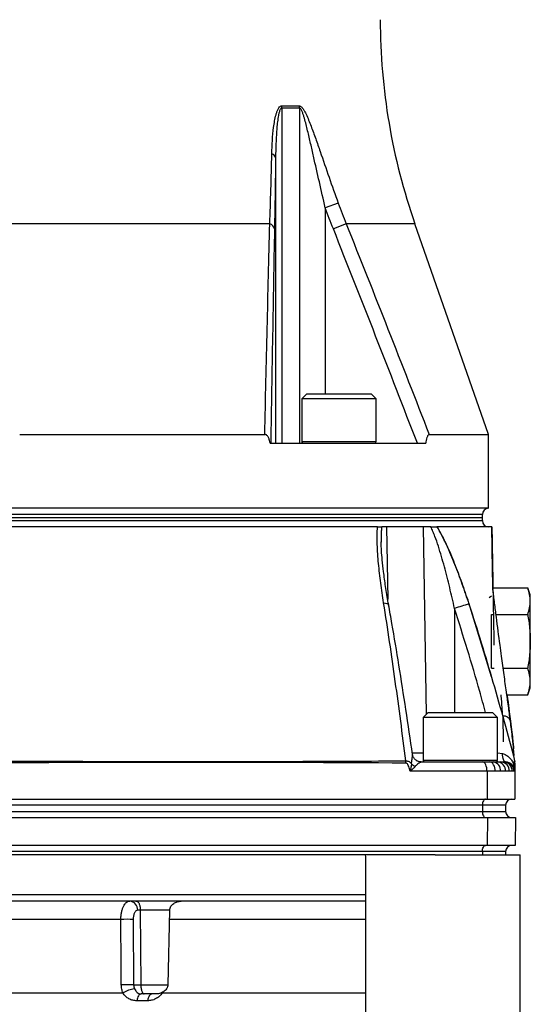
# Model space of a CAD drawing. Header units: millimetres. Extents: x 51 to 3958, y 1087 to 2585.
# Tile 6 of 12: x 2057 to 2222, y 1367 to 1686. Entities that reach past the tile are written whole.
import ezdxf

# ---------------------------------------------------------------- set-up
doc = ezdxf.new("R2010")
doc.units = ezdxf.units.MM

msp = doc.modelspace()

# ---------------------------------------------------------------- linework, layer by layer
at = {"color": 7, "linetype": 'Continuous', "lineweight": 25}
for p, q in [((2141.66, 1657.9), (2147.4, 1657.9)), ((2141.7, 1657.2), (2141.7, 1548.82)), ((2147.44, 1657.2), (2141.7, 1657.2)), ((2147.44, 1657.2), (2147.44, 1548.82)), ((2139.73, 1641.3), (2139.73, 1548.82)), ((2159.96, 1626.48), (2155.79, 1625)), ((2137.86, 1619.78), (2044.64, 1619.78)), ((2162.52, 1619.78), (2158.38, 1618.13)), ((2208.55, 1551.68), (2184.75, 1619.78)), ((2149.79, 1564.82), (2148.19, 1563.22)), ((2148.19, 1563.22), (2148.19, 1549.42)), ((2172.19, 1563.22), (2148.19, 1563.22)), ((2149.79, 1564.82), (2170.59, 1564.82)), ((2172.19, 1563.22), (2170.59, 1564.82)), ((2172.19, 1549.42), (2172.19, 1563.22)), ((2057.04, 1551.68), (2136.22, 1551.68)), ((2189.34, 1551.68), (2208.55, 1551.68)), ((2208.55, 1527.82), (2208.55, 1551.68)), ((2137.94, 1548.82), (2188.24, 1548.82)), ((2208.55, 1527.82), (1800.55, 1527.82)), ((2004.55, 1524.82), (2206.55, 1524.82)), ((2206.55, 1524.82), (2206.55, 1525.82)), ((2206.55, 1523.82), (2206.55, 1524.82)), ((2175.6, 1521.82), (2174, 1521.82)), ((2187.42, 1521.82), (2175.6, 1521.82)), ((2189.89, 1521.82), (2187.42, 1521.82)), ((2173.83, 1516.83), (2173.83, 1516.98)), ((2209.52, 1499.38), (2208.72, 1498.92)), ((2209.95, 1502.14), (2221.18, 1502.14)), ((2222.02, 1499.82), (2221.18, 1502.14)), ((2222.02, 1497.81), (2222.02, 1499.82)), ((2209.52, 1473.32), (2202.16, 1497.27)), ((2222.02, 1484.82), (2222.02, 1497.81)), ((2209.52, 1493.48), (2210.1, 1493.48)), ((2209.52, 1476.16), (2209.52, 1493.48)), ((2210.96, 1493.48), (2221.18, 1493.48)), ((2222.02, 1471.83), (2222.02, 1484.82)), ((2209.52, 1476.16), (2210.4, 1476.16)), ((2213.24, 1476.16), (2221.18, 1476.16)), ((2222.02, 1469.82), (2222.02, 1471.83)), ((2214.46, 1467.5), (2221.18, 1467.5)), ((2221.18, 1467.5), (2222.02, 1469.82)), ((2189.01, 1461.82), (2187.41, 1460.22)), ((2189.01, 1461.82), (2209.81, 1461.82)), ((2211.41, 1460.22), (2209.81, 1461.82)), ((2187.41, 1460.22), (2187.41, 1446.42)), ((2211.41, 1460.22), (2187.41, 1460.22)), ((2211.41, 1446.42), (2211.41, 1460.22)), ((2216.86, 1447.89), (2216.64, 1450.15)), ((2186.78, 1445.82), (2206.55, 1445.82)), ((2206.55, 1445.82), (2208.8, 1445.82)), ((2208.8, 1445.82), (2210.17, 1445.82)), ((2210.17, 1445.82), (2211.5, 1445.82)), ((2211.5, 1445.82), (2212.53, 1445.82)), ((2212.53, 1445.82), (2213.33, 1445.82)), ((2213.33, 1445.82), (2213.8, 1445.82)), ((2213.8, 1445.82), (2214.05, 1445.82)), ((2208.05, 1442.82), (2183.16, 1442.82)), ((2208.05, 1442.82), (2208.05, 1433.82)), ((2210.75, 1442.82), (2208.05, 1442.82)), ((2212.4, 1442.82), (2210.75, 1442.82)), ((2213.99, 1442.82), (2212.4, 1442.82)), ((2215.22, 1442.82), (2213.99, 1442.82)), ((2216.19, 1442.82), (2215.22, 1442.82)), ((2216.75, 1442.82), (2216.19, 1442.82)), ((2217.05, 1442.82), (2216.75, 1442.82)), ((2217.05, 1442.82), (2217.05, 1433.82)), ((2013.55, 1433.82), (2208.05, 1433.82)), ((2208.05, 1433.82), (2217.05, 1433.82)), ((2206.55, 1431.82), (2012.05, 1431.82)), ((2012.05, 1429.82), (2206.55, 1429.82)), ((2206.55, 1431.82), (2206.55, 1429.82)), ((2214.05, 1431.82), (2206.55, 1431.82)), ((2206.55, 1429.82), (2214.05, 1429.82)), ((2214.05, 1431.82), (2214.05, 1429.82)), ((2013.66, 1427.82), (2208.16, 1427.82)), ((2208.16, 1427.82), (2208.08, 1418.82)), ((2208.16, 1427.82), (2217.26, 1427.82)), ((2217.26, 1427.82), (2217.11, 1418.82)), ((2206.55, 1416.82), (2012.05, 1416.82)), ((2208.08, 1418.82), (2013.58, 1418.82)), ((2206.55, 1416.82), (2206.55, 1415.82)), ((2214.05, 1416.82), (2206.55, 1416.82)), ((2217.11, 1418.82), (2208.08, 1418.82)), ((2214.05, 1416.82), (2214.05, 1415.82)), ((2191.25, 1415.82), (2012.05, 1415.82)), ((2168.78, 1415.13), (2168.78, 1257.32)), ((2168.84, 1415.13), (2168.81, 1415.82)), ((2191.25, 1415.82), (2218.78, 1415.82)), ((2218.78, 1257.32), (2218.78, 1415.82)), ((2168.78, 1402.82), (2012.55, 1402.82)), ((2094.55, 1400.82), (2012.55, 1400.82)), ((2109.22, 1400.82), (2094.55, 1400.82)), ((2168.78, 1400.82), (2109.22, 1400.82)), ((2096.01, 1397.87), (2095.17, 1397.87)), ((2105.49, 1397.94), (2096.01, 1397.94)), ((2096.01, 1397.87), (2096.17, 1373.77)), ((2105.49, 1397.87), (2104.92, 1373.77)), ((2089.73, 1394.93), (1887.12, 1394.93)), ((2093.71, 1394.93), (2093.86, 1373.77)), ((2093.86, 1373.77), (2096.17, 1373.77)), ((2096.17, 1373.77), (2104.92, 1373.77)), ((1886.62, 1371.15), (2090.42, 1371.15)), ((2097.3, 1370.82), (2096.27, 1370.82)), ((2100.85, 1370.82), (2097.3, 1370.82)), ((2098.35, 1368.63), (2094.86, 1368.63))]:
    msp.add_line(p, q, dxfattribs=at)
at = {"color": 1, "linetype": 'Continuous', "lineweight": 25}
for p, q in [((2155.79, 1625), (2155.79, 1564.82)), ((2184.75, 1619.78), (2162.52, 1619.78)), ((2148.19, 1549.42), (2172.19, 1549.42)), ((2206.55, 1525.82), (1802.55, 1525.82)), ((2004.55, 1523.82), (2206.55, 1523.82)), ((2175.6, 1521.82), (2175.94, 1498.37)), ((2187.42, 1521.82), (2188.37, 1461.18)), ((2197.54, 1495.46), (2197.54, 1461.82)), ((2213.14, 1460.61), (2213.28, 1452.32)), ((2183.97, 1448.77), (2187.41, 1448.77)), ((2211.41, 1448.73), (2213.03, 1448.5)), ((2187.41, 1446.42), (2211.41, 1446.42)), ((2211.13, 1445.82), (2211.13, 1445.92)), ((2168.78, 1394.93), (2105.43, 1394.93)), ((2103.03, 1371.15), (2168.78, 1371.15))]:
    msp.add_line(p, q, dxfattribs=at)
at = {"color": 1, "linetype": 'Continuous', "lineweight": 25, "flags": 128}
msp.add_lwpolyline([(2174.63, 1497.27), (2175.19, 1497.2), (2175.64, 1497.09), (2175.97, 1496.95), (2176.18, 1496.77), (2176.24, 1496.62)], dxfattribs=at)
at = {"color": 7, "linetype": 'Continuous', "lineweight": 25, "flags": 128}
for points in [[(2214.05, 1445.82), (2213.87, 1445.87), (2213.68, 1446.02), (2213.52, 1446.26), (2213.36, 1446.59), (2213.24, 1446.99), (2213.14, 1447.46), (2213.07, 1447.97), (2213.03, 1448.5)], [(2208.05, 1442.82), (2208.02, 1443.41), (2207.94, 1443.97), (2207.8, 1444.49), (2207.61, 1444.94), (2207.39, 1445.32), (2207.13, 1445.59), (2206.85, 1445.76), (2206.55, 1445.82)], [(2210.75, 1442.82), (2210.71, 1443.41), (2210.6, 1443.97), (2210.42, 1444.49), (2210.18, 1444.94), (2209.88, 1445.32), (2209.54, 1445.59), (2209.18, 1445.76), (2208.8, 1445.82)], [(2207.55, 1433.82), (2207.36, 1433.78), (2207.17, 1433.67), (2207, 1433.49), (2206.85, 1433.24), (2206.72, 1432.93), (2206.63, 1432.59), (2206.57, 1432.21), (2206.55, 1431.82)], [(2206.55, 1429.82), (2206.57, 1429.43), (2206.63, 1429.06), (2206.72, 1428.71), (2206.85, 1428.41), (2207, 1428.16), (2207.17, 1427.97), (2207.36, 1427.86), (2207.55, 1427.82)], [(2206.55, 1416.82), (2206.57, 1417.21), (2206.63, 1417.59), (2206.72, 1417.93), (2206.85, 1418.24), (2207, 1418.49), (2207.17, 1418.67), (2207.36, 1418.78), (2207.55, 1418.82)], [(2089.87, 1373.77), (2089.83, 1379.77), (2089.73, 1394.93)], [(2096.27, 1370.82), (2096.03, 1370.78), (2095.8, 1370.67), (2095.58, 1370.47), (2095.38, 1370.21), (2095.21, 1369.89), (2095.06, 1369.51), (2094.94, 1369.09), (2094.86, 1368.63)], [(2099.83, 1370.82), (2099.58, 1370.78), (2099.34, 1370.67), (2099.11, 1370.47), (2098.9, 1370.21), (2098.72, 1369.89), (2098.56, 1369.51), (2098.44, 1369.09), (2098.35, 1368.63)]]:
    msp.add_lwpolyline(points, dxfattribs=at)
at = {"color": 7, "linetype": 'Continuous', "lineweight": 25}
for centre, radius, start, end in [((2373.55, 1685.77), 200, 180, 199.2653), ((2135.49, 1657.2), 6.21, 359.9956, 6.4324), ((2141.47, 1657.2), 5.97, 359.9961, 6.7001), ((2138.12, 1640.72), 1.7, 19.8931, 77.5143), ((2137.15, 1617.62), 2.27, 12.9378, 71.8229), ((2148.79, 1549.42), 0.6, 180, 270), ((2171.59, 1549.42), 0.6, 270, 0), ((2208.55, 1525.82), 2, 90, 180), ((2208.55, 1523.82), 2, 180, 270), ((2209.41, 1501.48), 0.559, 4.3448, 19.0234), ((2234.59, 1383.5), 117.93, 105.9582, 108.3103), ((2213.53, 1458.48), 2.16, 14.3421, 100.3514), ((2104.82, 1445.68), 5.98, 0.0007, 2.7177), ((2175.98, 1445.48), 5.87, 359.6895, 6.9512), ((2186.24, 1447.58), 3.51, 222.2208, 246.3924), ((2188.01, 1446.42), 0.6, 180, 270), ((2209.72, 1443.16), 2.7, 352.8126, 80.2826), ((2210.81, 1446.42), 0.6, 270, 0), ((2211.21, 1443.06), 2.78, 355.1746, 84.1799), ((2212.37, 1442.97), 2.86, 357.0996, 86.7711), ((2213.26, 1442.89), 2.93, 358.6233, 88.5537), ((2213.78, 1442.85), 2.98, 359.5187, 89.5104), ((2214.05, 1442.82), 3, 0, 90), ((2217.49, 1444.8), 0.964, 153.5692, 206.4308), ((2214.05, 1445.44), 3, 0, 14.6134), ((2214.05, 1445.68), 3, 0, 5.4239), ((2216.05, 1431.82), 2, 90, 180), ((2216.05, 1429.82), 2, 180, 270), ((2216.05, 1416.82), 2, 90, 180), ((2092.36, 1398.02), 2.81, 357.0889, 85.6889), ((2091.72, 1300.17), 94.78, 88.797, 91.203), ((2091.86, 1279.09), 94.71, 88.7946, 91.2054), ((2095.37, 1363.05), 9.49, 97.4986, 121.4238)]:
    msp.add_arc(centre, radius, start, end, dxfattribs=at)
for points, knots in [([(2138.49, 1642.39), (2138.53, 1643.84), (2138.59, 1645.28), (2138.78, 1648.14), (2138.91, 1649.56), (2139.19, 1651.66), (2139.3, 1652.35), (2139.54, 1653.72), (2139.68, 1654.39), (2139.95, 1655.37), (2140.05, 1655.69), (2140.26, 1656.31), (2140.39, 1656.61), (2140.67, 1657.16), (2140.82, 1657.4), (2141.11, 1657.68), (2141.21, 1657.76), (2141.43, 1657.87), (2141.54, 1657.9), (2141.66, 1657.9)], [0, 0, 0, 0, 0.25, 0.25, 0.5, 0.5, 0.625, 0.625, 0.75, 0.75, 0.8125, 0.8125, 0.875, 0.875, 0.9375, 0.9375, 0.96875, 0.96875, 1, 1, 1, 1]), ([(2141.7, 1657.2), (2141.64, 1657.2), (2141.59, 1657.19), (2141.49, 1657.13), (2141.44, 1657.09), (2141.31, 1656.95), (2141.24, 1656.82), (2141.04, 1656.42), (2140.95, 1656.11), (2140.78, 1655.48), (2140.71, 1655.15), (2140.58, 1654.48), (2140.52, 1654.15), (2140.37, 1653.13), (2140.29, 1652.45), (2140.15, 1651.08), (2140.09, 1650.39), (2139.94, 1648.31), (2139.87, 1646.91), (2139.77, 1644.11), (2139.74, 1642.71), (2139.73, 1641.3)], [0, 0, 0, 0, 0.015625, 0.015625, 0.03125, 0.03125, 0.0625, 0.0625, 0.125, 0.125, 0.1875, 0.1875, 0.25, 0.25, 0.375, 0.375, 0.5, 0.5, 0.75, 0.75, 1, 1, 1, 1]), ([(2147.4, 1657.9), (2147.5, 1657.9), (2147.61, 1657.87), (2147.81, 1657.78), (2147.92, 1657.71), (2148.22, 1657.45), (2148.41, 1657.22), (2148.77, 1656.71), (2148.94, 1656.44), (2149.26, 1655.86), (2149.41, 1655.56), (2149.86, 1654.63), (2150.14, 1653.99), (2150.67, 1652.69), (2150.93, 1652.03), (2151.69, 1650.03), (2152.19, 1648.67), (2153.16, 1645.92), (2153.64, 1644.54), (2155.07, 1640.4), (2156.03, 1637.62), (2157.97, 1632.06), (2158.96, 1629.27), (2159.96, 1626.48)], [0, 0, 0, 0, 0.015625, 0.015625, 0.03125, 0.03125, 0.0625, 0.0625, 0.09375, 0.09375, 0.125, 0.125, 0.1875, 0.1875, 0.25, 0.25, 0.375, 0.375, 0.5, 0.5, 0.75, 0.75, 1, 1, 1, 1]), ([(2155.79, 1625), (2155.14, 1627.77), (2154.49, 1630.54), (2153.22, 1636.07), (2152.6, 1638.84), (2151.67, 1642.98), (2151.36, 1644.36), (2150.73, 1647.11), (2150.41, 1648.49), (2149.92, 1650.53), (2149.75, 1651.21), (2149.4, 1652.56), (2149.22, 1653.23), (2148.93, 1654.23), (2148.83, 1654.56), (2148.62, 1655.21), (2148.51, 1655.53), (2148.33, 1655.99), (2148.26, 1656.14), (2148.13, 1656.43), (2148.06, 1656.57), (2147.91, 1656.83), (2147.82, 1656.95), (2147.64, 1657.14), (2147.54, 1657.2), (2147.44, 1657.2)], [0, 0, 0, 0, 0.25, 0.25, 0.5, 0.5, 0.625, 0.625, 0.75, 0.75, 0.8125, 0.8125, 0.875, 0.875, 0.90625, 0.90625, 0.9375, 0.9375, 0.953125, 0.953125, 0.96875, 0.96875, 0.984375, 0.984375, 1, 1, 1, 1]), ([(2137.86, 1619.78), (2137.98, 1623.42), (2138.09, 1627.12), (2138.31, 1634.66), (2138.4, 1638.49), (2138.49, 1642.39)], [0, 0, 0, 0, 0.5, 0.5, 1, 1, 1, 1]), ([(2139.73, 1641.3), (2139.68, 1637.31), (2139.62, 1633.38), (2139.5, 1625.66), (2139.43, 1621.87), (2139.36, 1618.13)], [0, 0, 0, 0, 0.5, 0.5, 1, 1, 1, 1]), ([(2136.22, 1551.68), (2136.47, 1563.18), (2136.74, 1574.61), (2137.28, 1597.33), (2137.56, 1608.62), (2137.86, 1619.78)], [0, 0, 0, 0, 0.5, 0.5, 1, 1, 1, 1]), ([(2139.36, 1618.13), (2139.15, 1606.76), (2138.94, 1595.27), (2138.54, 1572.15), (2138.34, 1560.51), (2138.15, 1548.82)], [0, 0, 0, 0, 0.5, 0.5, 1, 1, 1, 1]), ([(2137.94, 1548.82), (2137.89, 1549.15), (2137.83, 1549.47), (2137.67, 1550.09), (2137.57, 1550.4), (2137.31, 1550.96), (2137.14, 1551.21), (2136.83, 1551.49), (2136.71, 1551.56), (2136.47, 1551.66), (2136.35, 1551.68), (2136.22, 1551.68)], [0, 0, 0, 0, 0.25, 0.25, 0.5, 0.5, 0.75, 0.75, 0.875, 0.875, 1, 1, 1, 1]), ([(2189.34, 1551.68), (2189.26, 1551.68), (2189.19, 1551.66), (2189.05, 1551.55), (2188.98, 1551.48), (2188.86, 1551.29), (2188.81, 1551.18), (2188.7, 1550.93), (2188.66, 1550.8), (2188.53, 1550.39), (2188.45, 1550.09), (2188.33, 1549.47), (2188.28, 1549.15), (2188.24, 1548.82)], [0, 0, 0, 0, 0.125, 0.125, 0.25, 0.25, 0.375, 0.375, 0.5, 0.5, 0.75, 0.75, 1, 1, 1, 1]), ([(2172.68, 1521.82), (2169.93, 1521.82), (2161.91, 1521.82), (2147.22, 1521.82), (2127.94, 1521.82), (2113.92, 1521.82), (2099.45, 1521.82), (2084.46, 1521.82), (2060.84, 1521.82), (2040.4, 1521.82), (2027.95, 1521.82), (2023.72, 1521.82)], [0.7647155, 0.7647155, 0.7647155, 0.7647155, 0.7754884, 0.7947701, 0.8140517, 0.8333333, 0.8333333, 0.852615, 0.8718966, 0.8911782, 0.9010822, 0.9010822, 0.9010822, 0.9010822]), ([(2174.63, 1497.27), (2174.29, 1499.41), (2173.98, 1501.54), (2173.56, 1504.71), (2173.43, 1505.77), (2173.19, 1507.87), (2173.08, 1508.92), (2172.79, 1512.04), (2172.64, 1514.08), (2172.53, 1517.08), (2172.52, 1518.06), (2172.55, 1519.99), (2172.59, 1520.93), (2172.68, 1521.82)], [0, 0, 0, 0, 0.25, 0.25, 0.375, 0.375, 0.5, 0.5, 0.75, 0.75, 0.875, 0.875, 1, 1, 1, 1]), ([(2172.68, 1521.82), (2173.01, 1521.82), (2173.28, 1521.82), (2173.72, 1521.82), (2173.88, 1521.82), (2174, 1521.82)], [0, 0, 0, 0, 0.5, 0.5, 1, 1, 1, 1]), ([(2197.54, 1495.46), (2197.04, 1497.72), (2196.52, 1499.97), (2195.44, 1504.46), (2194.88, 1506.7), (2193.97, 1510.04), (2193.66, 1511.15), (2193.01, 1513.35), (2192.67, 1514.44), (2191.96, 1516.62), (2191.59, 1517.69), (2190.99, 1519.28), (2190.78, 1519.8), (2190.35, 1520.83), (2190.12, 1521.33), (2189.89, 1521.82)], [0, 0, 0, 0, 0.25, 0.25, 0.5, 0.5, 0.625, 0.625, 0.75, 0.75, 0.875, 0.875, 0.9375, 0.9375, 1, 1, 1, 1]), ([(2189.89, 1521.82), (2190.3, 1521.82), (2190.68, 1521.82), (2191.34, 1521.82), (2191.64, 1521.82), (2191.86, 1521.82)], [0, 0, 0, 0, 0.5, 0.5, 1, 1, 1, 1]), ([(2191.86, 1521.82), (2192.42, 1520.91), (2192.95, 1519.95), (2193.96, 1517.99), (2194.44, 1516.99), (2195.85, 1513.96), (2196.72, 1511.88), (2197.97, 1508.71), (2198.38, 1507.65), (2199.18, 1505.51), (2199.57, 1504.44), (2200.71, 1501.22), (2201.45, 1499.06), (2202.17, 1496.88)], [0, 0, 0, 0, 0.125, 0.125, 0.25, 0.25, 0.5, 0.5, 0.625, 0.625, 0.75, 0.75, 1, 1, 1, 1]), ([(2209.59, 1521.82), (2209.35, 1521.82), (2208.22, 1521.82), (2204.35, 1521.82), (2198.26, 1521.82), (2193.57, 1521.82), (2191.86, 1521.82)], [0.67410523, 0.67410523, 0.67410523, 0.67410523, 0.6859483, 0.70522992, 0.72451155, 0.73441549, 0.73441549, 0.73441549, 0.73441549]), ([(2202.16, 1497.27), (2201.45, 1499.41), (2200.72, 1501.54), (2199.58, 1504.71), (2199.19, 1505.77), (2198.4, 1507.87), (2197.99, 1508.92), (2196.75, 1512.04), (2195.88, 1514.08), (2194.47, 1517.08), (2193.99, 1518.06), (2192.98, 1519.99), (2192.45, 1520.93), (2191.9, 1521.82)], [0, 0, 0, 0, 0.25, 0.25, 0.375, 0.375, 0.5, 0.5, 0.75, 0.75, 0.875, 0.875, 1, 1, 1, 1]), ([(2209.59, 1521.82), (2209.6, 1521.19), (2209.61, 1520.5), (2209.64, 1519.05), (2209.65, 1518.29), (2209.69, 1515.93), (2209.71, 1514.27), (2209.77, 1510.88), (2209.8, 1509.15), (2209.85, 1505.69), (2209.88, 1503.96), (2209.91, 1502.25)], [0, 0, 0, 0, 0.125, 0.125, 0.25, 0.25, 0.5, 0.5, 0.75, 0.75, 1, 1, 1, 1]), ([(2209.92, 1501.88), (2209.89, 1503.63), (2209.86, 1505.39), (2209.8, 1508.91), (2209.77, 1510.67), (2209.72, 1514.13), (2209.69, 1515.82), (2209.65, 1518.22), (2209.64, 1519), (2209.61, 1520.48), (2209.6, 1521.18), (2209.59, 1521.82)], [0, 0, 0, 0, 0.25, 0.25, 0.5, 0.5, 0.75, 0.75, 0.875, 0.875, 1, 1, 1, 1]), ([(2209.61, 1521.82), (2209.62, 1521.18), (2209.63, 1520.48), (2209.66, 1518.98), (2209.67, 1518.19), (2209.71, 1515.75), (2209.74, 1514.03), (2209.8, 1510.51), (2209.83, 1508.72), (2209.9, 1505.13), (2209.93, 1503.34), (2209.96, 1501.56)], [0, 0, 0, 0, 0.125, 0.125, 0.25, 0.25, 0.5, 0.5, 0.75, 0.75, 1, 1, 1, 1]), ([(2176.24, 1496.62), (2176.2, 1496.83), (2175.84, 1498.81), (2175.26, 1502.4), (2174.62, 1507.03), (2174.19, 1510.91), (2173.91, 1514.1), (2173.86, 1515.95), (2173.83, 1516.84)], [0, 0, 0, 0, 0.029962, 0.285424, 0.519394, 0.705259, 0.859445, 1, 1, 1, 1]), ([(2209.93, 1501.66), (2209.93, 1501.73), (2209.92, 1501.8), (2209.92, 1501.87), (2209.92, 1501.88), (2209.92, 1501.88), (2209.92, 1501.88)], [0, 0, 0, 0, 0.0002416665, 0.0002416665, 0.0002416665, 0.0002558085, 0.0002558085, 0.0002558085, 0.0002558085]), ([(2212.24, 1483.59), (2211.85, 1486.61), (2211.46, 1489.62), (2210.87, 1494.15), (2210.67, 1495.66), (2210.38, 1497.92), (2210.29, 1498.67), (2210.15, 1499.8), (2210.1, 1500.18), (2210.03, 1500.74), (2210.01, 1500.93), (2209.98, 1501.21), (2209.97, 1501.3), (2209.95, 1501.48), (2209.94, 1501.57), (2209.93, 1501.66)], [0, 0, 0, 0, 0.5, 0.5, 0.75, 0.75, 0.875, 0.875, 0.9375, 0.9375, 0.96875, 0.96875, 0.984375, 0.984375, 1, 1, 1, 1]), ([(2209.96, 1501.35), (2209.96, 1501.25), (2209.97, 1501.03), (2209.98, 1500.57), (2209.99, 1499.9), (2210.01, 1498.89), (2210.03, 1497.38), (2210.07, 1495.14), (2210.15, 1490.45), (2210.22, 1486.45), (2210.27, 1483.52)], [0, 0, 0, 0, 0.018697, 0.044414, 0.0818, 0.136581, 0.217272, 0.336541, 0.513241, 1, 1, 1, 1]), ([(2222.02, 1497.81), (2222.02, 1498.53), (2221.95, 1499.26), (2221.65, 1500.7), (2221.44, 1501.42), (2221.18, 1502.14)], [0, 0, 0, 0, 0.5, 0.5, 1, 1, 1, 1]), ([(2181.8, 1446.19), (2180.72, 1454.78), (2179.59, 1463.34), (2177.21, 1480.38), (2175.96, 1488.85), (2174.63, 1497.27)], [0, 0, 0, 0, 0.5, 0.5, 1, 1, 1, 1]), ([(2183.97, 1448.19), (2183.26, 1453.04), (2181.85, 1462.72), (2179.63, 1476.83), (2177.76, 1488.13), (2176.6, 1494.59), (2176.24, 1496.62)], [0, 0, 0, 0, 0.298425, 0.594913, 0.873377, 1, 1, 1, 1]), ([(2202.17, 1496.88), (2204.92, 1488.52), (2207.5, 1480.11), (2212.41, 1463.2), (2214.74, 1454.71), (2216.96, 1446.19)], [0, 0, 0, 0, 0.5, 0.5, 1, 1, 1, 1]), ([(2221.18, 1493.48), (2221.44, 1494.2), (2221.65, 1494.93), (2221.95, 1496.37), (2222.02, 1497.09), (2222.02, 1497.81)], [0, 0, 0, 0, 0.5, 0.5, 1, 1, 1, 1]), ([(2221.18, 1493.48), (2221.44, 1492.04), (2221.65, 1490.6), (2221.95, 1487.71), (2222.02, 1486.27), (2222.02, 1484.82)], [0, 0, 0, 0, 0.5, 0.5, 1, 1, 1, 1]), ([(2222.02, 1484.82), (2222.02, 1483.38), (2221.95, 1481.94), (2221.65, 1479.05), (2221.44, 1477.61), (2221.18, 1476.16)], [0, 0, 0, 0, 0.5, 0.5, 1, 1, 1, 1]), ([(2215.63, 1458.86), (2215.46, 1460.22), (2215.26, 1461.69), (2214.94, 1464.08), (2214.82, 1464.91), (2214.65, 1466.2), (2214.59, 1466.63), (2214.46, 1467.52), (2214.4, 1467.96), (2214.08, 1470.22), (2213.82, 1472.09), (2213.4, 1475.01), (2213.26, 1476.01), (2212.99, 1478.01), (2212.85, 1479.02), (2212.71, 1480.04)], [0, 0, 0, 0, 0.25, 0.25, 0.375, 0.375, 0.4375, 0.4375, 0.5, 0.5, 0.75, 0.75, 0.875, 0.875, 1, 1, 1, 1]), ([(2222.02, 1471.83), (2222.02, 1472.55), (2221.95, 1473.28), (2221.65, 1474.72), (2221.44, 1475.44), (2221.18, 1476.16)], [0, 0, 0, 0, 0.5, 0.5, 1, 1, 1, 1]), ([(2221.18, 1467.5), (2221.44, 1468.22), (2221.65, 1468.94), (2221.95, 1470.39), (2222.02, 1471.11), (2222.02, 1471.83)], [0, 0, 0, 0, 0.5, 0.5, 1, 1, 1, 1]), ([(2214.5, 1467.5), (2214.56, 1467.07), (2214.83, 1465.11), (2215.22, 1462.22), (2215.5, 1460.02), (2215.63, 1459.01)], [0, 0, 0, 0, 0.132769, 0.604551, 1, 1, 1, 1]), ([(2215.63, 1459.01), (2215.79, 1457.7), (2215.94, 1456.52), (2216.18, 1454.44), (2216.28, 1453.53), (2216.45, 1452), (2216.51, 1451.4), (2216.61, 1450.52), (2216.63, 1450.24), (2216.65, 1450.12)], [0, 0, 0, 0, 0.25, 0.25, 0.5, 0.5, 0.75, 0.75, 1, 1, 1, 1]), ([(2216.64, 1450.17), (2216.64, 1450.16), (2216.64, 1450.15), (2216.53, 1451.25), (2216.3, 1453.31), (2216, 1455.93), (2215.73, 1458.03), (2215.63, 1458.86)], [0, 0, 0, 0, 0.149036, 0.383273, 0.6112306, 0.845781, 1, 1, 1, 1]), ([(2213.03, 1448.5), (2213.25, 1448.47), (2213.46, 1448.42), (2213.86, 1448.27), (2214.05, 1448.17), (2214.59, 1447.86), (2214.91, 1447.6), (2215.35, 1447.16), (2215.49, 1447), (2215.75, 1446.68), (2215.87, 1446.52), (2216.23, 1446), (2216.43, 1445.63), (2216.62, 1445.23)], [0, 0, 0, 0, 0.125, 0.125, 0.25, 0.25, 0.5, 0.5, 0.625, 0.625, 0.75, 0.75, 1, 1, 1, 1]), ([(2039.71, 1446.19), (2051.57, 1446.12), (2063.42, 1446.07), (2087.11, 1445.99), (2098.96, 1445.96), (2110.8, 1445.96)], [0, 0, 0, 0, 0.5, 0.5, 1, 1, 1, 1]), ([(2110.8, 1445.96), (2122.64, 1445.96), (2134.48, 1445.98), (2158.15, 1446.06), (2169.98, 1446.12), (2181.8, 1446.19)], [0, 0, 0, 0, 0.5, 0.5, 1, 1, 1, 1]), ([(2181.8, 1446.19), (2181.99, 1446.19), (2182.17, 1446.17), (2182.52, 1446.07), (2182.69, 1446), (2183, 1445.83), (2183.14, 1445.72), (2183.4, 1445.49), (2183.53, 1445.36), (2183.64, 1445.22)], [0, 0, 0, 0, 0.25, 0.25, 0.5, 0.5, 0.75, 0.75, 1, 1, 1, 1]), ([(2183.16, 1442.82), (2183.1, 1443.08), (2183.04, 1443.33), (2182.91, 1443.84), (2182.83, 1444.09), (2182.65, 1444.57), (2182.54, 1444.81), (2182.33, 1445.13), (2182.26, 1445.23), (2182.07, 1445.39), (2181.96, 1445.44), (2181.85, 1445.45)], [0, 0, 0, 0, 0.25, 0.25, 0.5, 0.5, 0.75, 0.75, 0.875, 0.875, 1, 1, 1, 1]), ([(2183.64, 1445.22), (2183.61, 1444.84), (2183.55, 1444.45), (2183.42, 1443.84), (2183.38, 1443.64), (2183.27, 1443.23), (2183.22, 1443.02), (2183.16, 1442.82)], [0, 0, 0, 0, 0.5, 0.5, 0.75, 0.75, 1, 1, 1, 1]), ([(2186.78, 1445.82), (2186.77, 1445.82), (2186.51, 1445.79), (2185.9, 1445.93), (2185.09, 1446.31), (2184.47, 1446.93), (2184.09, 1447.61), (2184, 1448.02), (2183.96, 1448.2)], [0, 0, 0, 0, 0.000155, 0.210814, 0.431219, 0.655681, 0.843812, 1, 1, 1, 1]), ([(2186.78, 1445.82), (2186.73, 1445.82), (2186.63, 1445.77), (2186.43, 1445.65), (2186.35, 1445.61), (2186.19, 1445.5), (2186.1, 1445.45), (2185.83, 1445.26), (2185.63, 1445.12), (2185.33, 1444.87), (2185.23, 1444.78), (2185.03, 1444.58), (2184.93, 1444.48), (2184.83, 1444.36)], [0, 0, 0, 0, 0.25, 0.25, 0.375, 0.375, 0.5, 0.5, 0.75, 0.75, 0.875, 0.875, 1, 1, 1, 1]), ([(2216.62, 1445.23), (2216.72, 1445.51), (2216.8, 1445.75), (2216.92, 1446.1), (2216.96, 1446.2), (2216.96, 1446.19)], [0, 0, 0, 0, 0.5, 0.5, 1, 1, 1, 1]), ([(2216.62, 1445.23), (2216.79, 1444.85), (2216.9, 1444.46), (2216.99, 1443.85), (2217.02, 1443.64), (2217.05, 1443.23), (2217.05, 1443.03), (2217.05, 1442.82)], [0, 0, 0, 0, 0.5, 0.5, 0.75, 0.75, 1, 1, 1, 1]), ([(2216.96, 1446.19), (2216.99, 1446.12), (2217.01, 1446.07), (2217.04, 1445.99), (2217.04, 1445.96), (2217.04, 1445.96)], [0, 0, 0, 0, 0.5, 0.5, 1, 1, 1, 1]), ([(2217.05, 1445.44), (2217.05, 1445.44), (2217.05, 1445.38), (2217.05, 1445.22), (2217.05, 1445.12), (2217.05, 1444.91), (2217.05, 1444.8), (2217.05, 1444.56), (2217.05, 1444.45), (2217.05, 1444.08), (2217.05, 1443.84), (2217.05, 1443.33), (2217.05, 1443.08), (2217.05, 1442.82)], [0, 0, 0, 0, 0.125, 0.125, 0.25, 0.25, 0.375, 0.375, 0.5, 0.5, 0.75, 0.75, 1, 1, 1, 1]), ([(2184.83, 1444.36), (2184.62, 1444.09), (2184.37, 1443.83), (2183.95, 1443.45), (2183.8, 1443.32), (2183.48, 1443.07), (2183.32, 1442.94), (2183.16, 1442.82)], [0, 0, 0, 0, 0.5, 0.5, 0.75, 0.75, 1, 1, 1, 1]), ([(2089.73, 1394.93), (2089.73, 1395.32), (2089.75, 1395.7), (2089.81, 1396.27), (2089.83, 1396.46), (2089.88, 1396.83), (2089.91, 1397.01), (2090.02, 1397.55), (2090.11, 1397.89), (2090.31, 1398.53), (2090.43, 1398.83), (2090.69, 1399.37), (2090.84, 1399.62), (2091.07, 1399.94), (2091.15, 1400.04), (2091.31, 1400.22), (2091.39, 1400.3), (2091.65, 1400.52), (2091.83, 1400.63), (2092.2, 1400.78), (2092.38, 1400.82), (2092.57, 1400.82)], [0, 0, 0, 0, 0.125, 0.125, 0.1875, 0.1875, 0.25, 0.25, 0.375, 0.375, 0.5, 0.5, 0.625, 0.625, 0.6875, 0.6875, 0.75, 0.75, 0.875, 0.875, 1, 1, 1, 1]), ([(2094.55, 1400.82), (2094.65, 1400.82), (2094.73, 1400.82), (2094.86, 1400.79), (2094.91, 1400.78), (2095.06, 1400.72), (2095.14, 1400.67), (2095.29, 1400.55), (2095.35, 1400.47), (2095.48, 1400.29), (2095.54, 1400.18), (2095.65, 1399.94), (2095.7, 1399.81), (2095.8, 1399.51), (2095.84, 1399.34), (2095.91, 1398.98), (2095.94, 1398.79), (2095.99, 1398.38), (2096, 1398.16), (2096.01, 1397.94)], [0, 0, 0, 0, 0.0625, 0.0625, 0.125, 0.125, 0.25, 0.25, 0.375, 0.375, 0.5, 0.5, 0.625, 0.625, 0.75, 0.75, 0.875, 0.875, 1, 1, 1, 1]), ([(2105.49, 1397.94), (2105.5, 1398.16), (2105.54, 1398.37), (2105.68, 1398.78), (2105.78, 1398.98), (2106.02, 1399.34), (2106.16, 1399.51), (2106.47, 1399.81), (2106.63, 1399.94), (2106.99, 1400.18), (2107.17, 1400.29), (2107.56, 1400.47), (2107.76, 1400.54), (2108.16, 1400.67), (2108.38, 1400.72), (2108.7, 1400.78), (2108.81, 1400.79), (2109.02, 1400.82), (2109.13, 1400.82), (2109.22, 1400.82)], [0, 0, 0, 0, 0.125, 0.125, 0.25, 0.25, 0.375, 0.375, 0.5, 0.5, 0.625, 0.625, 0.75, 0.75, 0.875, 0.875, 0.9375, 0.9375, 1, 1, 1, 1]), ([(2095.17, 1397.87), (2094.97, 1397.87), (2094.78, 1397.8), (2094.51, 1397.58), (2094.43, 1397.49), (2094.27, 1397.27), (2094.2, 1397.15), (2094.06, 1396.88), (2094, 1396.73), (2093.9, 1396.41), (2093.85, 1396.24), (2093.78, 1395.88), (2093.75, 1395.69), (2093.72, 1395.32), (2093.71, 1395.12), (2093.71, 1394.93)], [0, 0, 0, 0, 0.25, 0.25, 0.375, 0.375, 0.5, 0.5, 0.625, 0.625, 0.75, 0.75, 0.875, 0.875, 1, 1, 1, 1]), ([(2090.42, 1371.15), (2090.24, 1371.56), (2090.11, 1371.98), (2089.92, 1372.86), (2089.87, 1373.31), (2089.87, 1373.77)], [0, 0, 0, 0, 0.5, 0.5, 1, 1, 1, 1]), ([(2093.86, 1373.77), (2093.86, 1373.54), (2093.88, 1373.31), (2093.97, 1372.87), (2094.04, 1372.66), (2094.13, 1372.46)], [0, 0, 0, 0, 0.5, 0.5, 1, 1, 1, 1]), ([(2094.13, 1372.46), (2094.24, 1372.21), (2094.37, 1371.99), (2094.58, 1371.68), (2094.66, 1371.59), (2094.82, 1371.42), (2094.9, 1371.34), (2095.17, 1371.12), (2095.37, 1371.01), (2095.79, 1370.86), (2096.03, 1370.82), (2096.27, 1370.82)], [0, 0, 0, 0, 0.25, 0.25, 0.375, 0.375, 0.5, 0.5, 0.75, 0.75, 1, 1, 1, 1]), ([(2096.17, 1373.77), (2096.17, 1373.53), (2096.19, 1373.3), (2096.22, 1372.97), (2096.23, 1372.86), (2096.26, 1372.65), (2096.28, 1372.55), (2096.33, 1372.26), (2096.38, 1372.09), (2096.47, 1371.78), (2096.52, 1371.64), (2096.69, 1371.28), (2096.8, 1371.11), (2096.99, 1370.93), (2097.05, 1370.89), (2097.17, 1370.84), (2097.24, 1370.82), (2097.3, 1370.82)], [0, 0, 0, 0, 0.125, 0.125, 0.1875, 0.1875, 0.25, 0.25, 0.375, 0.375, 0.5, 0.5, 0.75, 0.75, 0.875, 0.875, 1, 1, 1, 1]), ([(2104.92, 1373.77), (2104.92, 1373.53), (2104.87, 1373.3), (2104.76, 1372.97), (2104.71, 1372.86), (2104.6, 1372.65), (2104.54, 1372.55), (2104.34, 1372.26), (2104.18, 1372.09), (2103.84, 1371.78), (2103.66, 1371.64), (2103.07, 1371.28), (2102.65, 1371.11), (2101.98, 1370.93), (2101.76, 1370.89), (2101.31, 1370.84), (2101.08, 1370.82), (2100.85, 1370.82)], [0, 0, 0, 0, 0.125, 0.125, 0.1875, 0.1875, 0.25, 0.25, 0.375, 0.375, 0.5, 0.5, 0.75, 0.75, 0.875, 0.875, 1, 1, 1, 1]), ([(2094.86, 1368.63), (2094.41, 1368.63), (2093.98, 1368.68), (2093.35, 1368.83), (2093.14, 1368.9), (2092.74, 1369.05), (2092.54, 1369.14), (2092.16, 1369.35), (2091.97, 1369.47), (2091.62, 1369.73), (2091.44, 1369.88), (2090.95, 1370.35), (2090.66, 1370.72), (2090.42, 1371.15)], [0, 0, 0, 0, 0.25, 0.25, 0.375, 0.375, 0.5, 0.5, 0.625, 0.625, 0.75, 0.75, 1, 1, 1, 1]), ([(2103.03, 1371.15), (2102.91, 1370.93), (2102.77, 1370.73), (2102.46, 1370.36), (2102.3, 1370.19), (2101.77, 1369.72), (2101.37, 1369.45), (2100.75, 1369.14), (2100.54, 1369.05), (2100.11, 1368.9), (2099.89, 1368.83), (2099.23, 1368.68), (2098.79, 1368.63), (2098.35, 1368.63)], [0, 0, 0, 0, 0.125, 0.125, 0.25, 0.25, 0.5, 0.5, 0.625, 0.625, 0.75, 0.75, 1, 1, 1, 1])]:
    msp.add_open_spline(points, degree=3, knots=knots, dxfattribs=at)
for points in [[(2159.96, 1626.48), (2160.77, 1624.23), (2161.63, 1622), (2162.52, 1619.78)], [(2158.38, 1618.13), (2157.48, 1620.4), (2156.61, 1622.69), (2155.79, 1625)], [(2185.53, 1548.82), (2176.6, 1571.97), (2167.57, 1595.08), (2158.38, 1618.13)], [(2162.52, 1619.78), (2171.6, 1597.14), (2180.52, 1574.43), (2189.34, 1551.68)], [(2212.71, 1480.04), (2212.55, 1481.22), (2212.39, 1482.4), (2212.24, 1483.59)], [(2110.8, 1445.68), (2087.12, 1445.68), (2063.44, 1445.59), (2039.76, 1445.44)], [(2181.85, 1445.45), (2158.17, 1445.6), (2134.49, 1445.68), (2110.8, 1445.68)], [(2096.01, 1397.94), (2096.01, 1397.92), (2096.01, 1397.9), (2096.01, 1397.87)], [(2105.49, 1397.87), (2105.49, 1397.9), (2105.49, 1397.92), (2105.49, 1397.94)]]:
    msp.add_open_spline(points, degree=3, dxfattribs=at)
at = {"color": 1, "linetype": 'Continuous', "lineweight": 25}
for points, knots in [([(2174, 1521.82), (2173.96, 1521.35), (2173.81, 1519.81), (2173.78, 1518.12), (2173.83, 1516.88), (2173.83, 1516.84)], [0, 0, 0, 0, 0.295209, 0.974335, 1, 1, 1, 1]), ([(2207.55, 1461.82), (2206.93, 1464.1), (2203.86, 1475.39), (2200.35, 1486.55), (2197.54, 1495.46)], [0, 0, 0, 0, 0.201499, 1, 1, 1, 1]), ([(2213.14, 1460.61), (2213.07, 1461.54), (2212.92, 1463.55), (2212.73, 1465.91), (2212.6, 1467.39), (2212.59, 1467.5)], [0, 0, 0, 0, 0.442814, 0.9583285, 1, 1, 1, 1]), ([(2183.64, 1445.22), (2183.7, 1445.73), (2183.84, 1446.81), (2184.02, 1447.84), (2183.95, 1448.13), (2183.94, 1448.19)], [0, 0, 0, 0, 0.423672, 0.89066, 1, 1, 1, 1])]:
    msp.add_open_spline(points, degree=3, knots=knots, dxfattribs=at)

doc.saveas('drawing.dxf')
